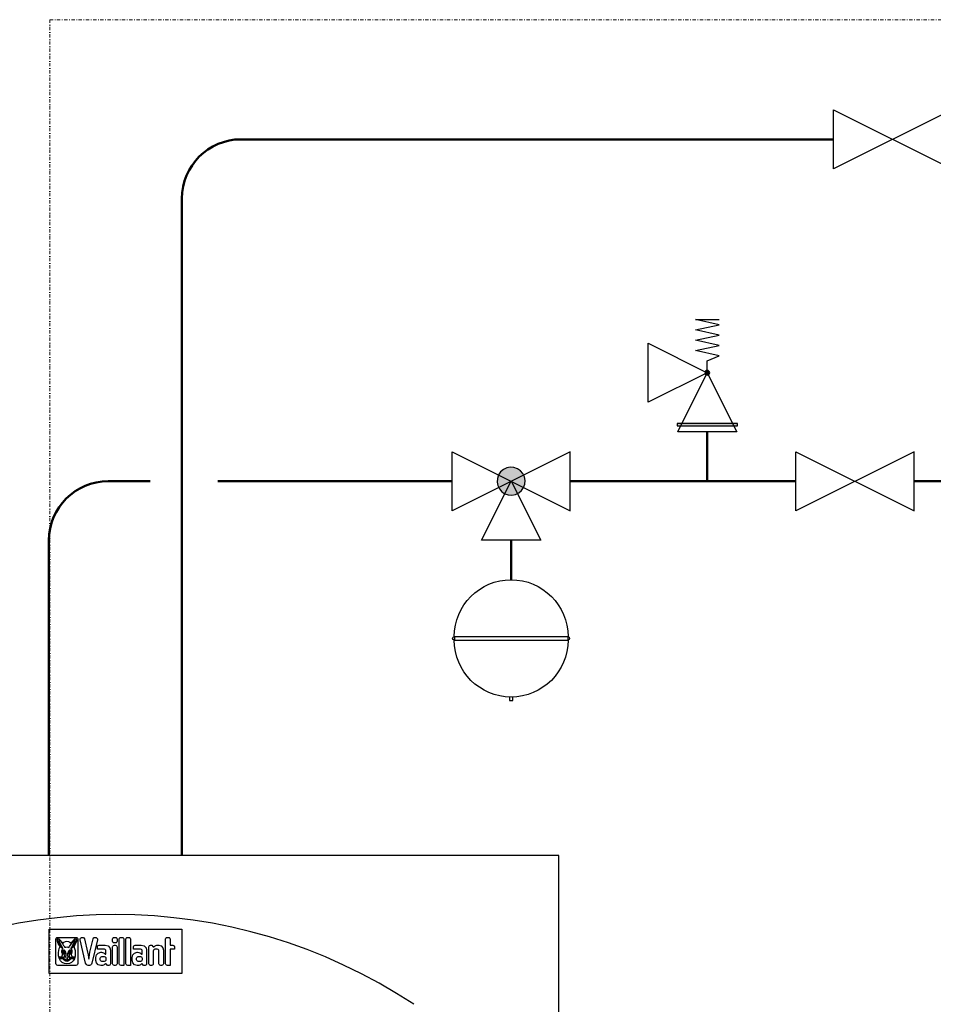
# Model space of a CAD drawing. Header units: millimetres. Extents: x -6697 to 21546, y -3389 to 18959.
# Tile 151 of 153: x 8553 to 8692, y 18274 to 18424. Entities that reach past the tile are written whole.
import ezdxf
from ezdxf.enums import TextEntityAlignment as Align

# ---------------------------------------------------------------- set-up
doc = ezdxf.new("R2010")
doc.units = ezdxf.units.MM
doc.linetypes.add('DASHDOT', pattern=[1, 0.5, -0.25, 0, -0.25])
for name, color, linetype, lineweight, true_color in [('2DR_PLS_sygn', 7, 'DASHDOT', 18, 0x00394c), ('2DS_PLS_CW', 20, 'Continuous', 50, 0xff3f00), ('2DS_PLS_zw', 120, 'Continuous', 50, 0x00ffbf)]:
    doc.layers.add(name, color=color, linetype=linetype, lineweight=lineweight, true_color=true_color)
doc.layers.add('CP_DETAL', color=33, linetype='Continuous')
doc.layers.add('JK-linie pomocnicze', color=40, linetype='Continuous', true_color=0xffbf00)
doc.styles.add('CP_ATTR', font='ROMANS.SHX')

# ---------------------------------------------------------------- blocks, each defined once
blk = doc.blocks.new('Pdvws_63_2_p0_265')
at = {"extrusion": (0, 1, 0)}
for p, q in [((0.3, 1.8), (-0.3, 1.8)), ((0.3, 0.853), (0.3, 1.8)), ((-0.00075, 1.74453), (-0.00011, 1.74453)), ((-0.00011, 1.74075), (-0.00075, 1.74075)), ((-0.00011, 1.74453), (0.00048, 1.74437)), ((0.00048, 1.74092), (-0.00011, 1.74075)), ((-0.00075, 1.73925), (-0.00011, 1.73925)), ((-0.00011, 1.73925), (0.00048, 1.73909)), ((-0.00011, 1.72547), (-0.00075, 1.72547)), ((0.00048, 1.72563), (-0.00011, 1.72547))]:
    blk.add_line(p, q, dxfattribs=at)
at = {"layer": 'CP_DETAL', "extrusion": (0, 1, 0)}
for p, q in [((-0.045, 1.75), (0.045, 1.75)), ((-0.045, 1.72), (-0.045, 1.75)), ((0.045, 1.75), (0.045, 1.72)), ((-0.04033, 1.74323), (-0.04015, 1.74389)), ((-0.04033, 1.72677), (-0.04033, 1.74323)), ((-0.04015, 1.74389), (-0.03968, 1.74435)), ((-0.03968, 1.74435), (-0.03902, 1.74453)), ((-0.03947, 1.74298), (-0.03928, 1.74359)), ((-0.03936, 1.74197), (-0.03947, 1.74298)), ((-0.03896, 1.74077), (-0.03936, 1.74197)), ((-0.03928, 1.74359), (-0.03878, 1.74375)), ((-0.0392, 1.74294), (-0.03908, 1.74339)), ((-0.0391, 1.74206), (-0.0392, 1.74294)), ((-0.03871, 1.74088), (-0.0391, 1.74206)), ((-0.03908, 1.74339), (-0.03882, 1.74347)), ((-0.03902, 1.74453), (-0.02678, 1.74453)), ((-0.03851, 1.73983), (-0.03896, 1.74077)), ((-0.03882, 1.74347), (-0.03847, 1.7433)), ((-0.03878, 1.74375), (-0.03828, 1.7435)), ((-0.03809, 1.73964), (-0.03871, 1.74088)), ((-0.03851, 1.74218), (-0.03852, 1.74197)), ((-0.03852, 1.74197), (-0.03847, 1.74172)), ((-0.03841, 1.74229), (-0.03851, 1.74218)), ((-0.03801, 1.73898), (-0.03851, 1.73983)), ((-0.03847, 1.7433), (-0.03805, 1.74292)), ((-0.03847, 1.74172), (-0.03833, 1.74131)), ((-0.03821, 1.74224), (-0.03841, 1.74229)), ((-0.03833, 1.74131), (-0.03809, 1.74072)), ((-0.03828, 1.7435), (-0.03786, 1.74312)), ((-0.03801, 1.74199), (-0.03821, 1.74224)), ((-0.03809, 1.74072), (-0.03777, 1.74005)), ((-0.03805, 1.74292), (-0.03754, 1.7424)), ((-0.0378, 1.74155), (-0.03801, 1.74199)), ((-0.03786, 1.74312), (-0.0376, 1.74287)), ((-0.03742, 1.74066), (-0.0378, 1.74155)), ((-0.03777, 1.74005), (-0.0374, 1.73935)), ((-0.0376, 1.74287), (-0.03734, 1.74259)), ((-0.03754, 1.7424), (-0.03684, 1.74156)), ((-0.03719, 1.7401), (-0.03742, 1.74066)), ((-0.03734, 1.74259), (-0.03702, 1.74222)), ((-0.03695, 1.73958), (-0.03719, 1.7401)), ((-0.03702, 1.74222), (-0.0367, 1.74182)), ((-0.03684, 1.74156), (-0.03572, 1.74002)), ((-0.0367, 1.74182), (-0.0363, 1.7413)), ((-0.0363, 1.7413), (-0.03581, 1.74062)), ((-0.03581, 1.74062), (-0.0349, 1.74129)), ((-0.03572, 1.74002), (-0.03509, 1.73905)), ((-0.0349, 1.74129), (-0.03393, 1.74171)), ((-0.03393, 1.74171), (-0.0329, 1.74185)), ((-0.0329, 1.74185), (-0.03187, 1.74171)), ((-0.03187, 1.74171), (-0.03089, 1.74129)), ((-0.03089, 1.74129), (-0.02998, 1.74062)), ((-0.03071, 1.73905), (-0.03008, 1.74002)), ((-0.03008, 1.74002), (-0.02895, 1.74156)), ((-0.02998, 1.74062), (-0.02949, 1.7413)), ((-0.02949, 1.7413), (-0.0291, 1.74182)), ((-0.0291, 1.74182), (-0.02877, 1.74222)), ((-0.02895, 1.74156), (-0.02826, 1.7424)), ((-0.0286, 1.7401), (-0.02885, 1.73958)), ((-0.02877, 1.74222), (-0.02846, 1.74259)), ((-0.02837, 1.74066), (-0.0286, 1.7401)), ((-0.02846, 1.74259), (-0.02819, 1.74287)), ((-0.0284, 1.73935), (-0.02802, 1.74005)), ((-0.028, 1.74155), (-0.02837, 1.74066)), ((-0.02826, 1.7424), (-0.02775, 1.74292)), ((-0.02819, 1.74287), (-0.02794, 1.74312)), ((-0.02802, 1.74005), (-0.02771, 1.74072)), ((-0.02779, 1.74199), (-0.028, 1.74155)), ((-0.02794, 1.74312), (-0.02751, 1.7435)), ((-0.02759, 1.74224), (-0.02779, 1.74199)), ((-0.02728, 1.73983), (-0.02778, 1.73898)), ((-0.02775, 1.74292), (-0.02732, 1.7433)), ((-0.02771, 1.74072), (-0.02747, 1.74131)), ((-0.02708, 1.74088), (-0.02771, 1.73964)), ((-0.02739, 1.74229), (-0.02759, 1.74224)), ((-0.02751, 1.7435), (-0.02701, 1.74375)), ((-0.02747, 1.74131), (-0.02733, 1.74172)), ((-0.02729, 1.74218), (-0.02739, 1.74229)), ((-0.02733, 1.74172), (-0.02728, 1.74197)), ((-0.02732, 1.7433), (-0.02698, 1.74347)), ((-0.02728, 1.74197), (-0.02729, 1.74218)), ((-0.02683, 1.74077), (-0.02728, 1.73983)), ((-0.0267, 1.74206), (-0.02708, 1.74088)), ((-0.02701, 1.74375), (-0.02652, 1.74359)), ((-0.02698, 1.74347), (-0.02671, 1.74339)), ((-0.02643, 1.74197), (-0.02683, 1.74077)), ((-0.02678, 1.74453), (-0.02612, 1.74435)), ((-0.02671, 1.74339), (-0.02659, 1.74294)), ((-0.02659, 1.74294), (-0.0267, 1.74206)), ((-0.02652, 1.74359), (-0.02632, 1.74298)), ((-0.02632, 1.74298), (-0.02643, 1.74197)), ((-0.02612, 1.74435), (-0.02564, 1.74389)), ((-0.02564, 1.74389), (-0.02547, 1.74323)), ((-0.02547, 1.74323), (-0.02547, 1.72677)), ((-0.02396, 1.74291), (-0.02394, 1.74355)), ((-0.0203, 1.72713), (-0.02396, 1.74291)), ((-0.02394, 1.74355), (-0.02362, 1.74406)), ((-0.02362, 1.74406), (-0.02308, 1.74436)), ((-0.02308, 1.74436), (-0.02246, 1.7445)), ((-0.02246, 1.7445), (-0.02184, 1.74448)), ((-0.02184, 1.74448), (-0.02134, 1.74415)), ((-0.02134, 1.74415), (-0.02104, 1.74359)), ((-0.02104, 1.74359), (-0.01894, 1.73451)), ((-0.01726, 1.73451), (-0.01516, 1.74359)), ((-0.01224, 1.74291), (-0.0159, 1.72713)), ((-0.01516, 1.74359), (-0.01486, 1.74415)), ((-0.01486, 1.74415), (-0.01435, 1.74448)), ((-0.01435, 1.74448), (-0.01374, 1.7445)), ((-0.01374, 1.7445), (-0.01311, 1.74436)), ((-0.01311, 1.74436), (-0.01258, 1.74406)), ((-0.01258, 1.74406), (-0.01226, 1.74355)), ((-0.01226, 1.74355), (-0.01224, 1.74291)), ((-0.00193, 1.74332), (-0.00177, 1.74393)), ((-0.00193, 1.74196), (-0.00193, 1.74332)), ((-0.00177, 1.74135), (-0.00193, 1.74196)), ((-0.00177, 1.74393), (-0.00135, 1.74437)), ((-0.00135, 1.74092), (-0.00177, 1.74135)), ((-0.00135, 1.74437), (-0.00075, 1.74453)), ((-0.00075, 1.74075), (-0.00135, 1.74092)), ((0.00048, 1.74437), (0.0009, 1.74393)), ((0.0009, 1.74135), (0.00048, 1.74092)), ((0.0009, 1.74393), (0.00106, 1.74332)), ((0.00106, 1.74196), (0.0009, 1.74135)), ((0.00106, 1.74332), (0.00106, 1.74196)), ((0.00259, 1.74332), (0.00275, 1.74393)), ((0.00259, 1.72668), (0.00259, 1.74332)), ((0.00275, 1.74393), (0.00317, 1.74437)), ((0.00317, 1.74437), (0.00376, 1.74453)), ((0.00376, 1.74453), (0.00441, 1.74453)), ((0.00441, 1.74453), (0.005, 1.74437)), ((0.005, 1.74437), (0.00542, 1.74393)), ((0.00542, 1.74393), (0.00558, 1.74332)), ((0.00558, 1.74332), (0.00558, 1.72547)), ((0.00711, 1.74332), (0.00727, 1.74393)), ((0.00711, 1.72668), (0.00711, 1.74332)), ((0.00727, 1.74393), (0.00769, 1.74437)), ((0.00769, 1.74437), (0.00828, 1.74453)), ((0.00828, 1.74453), (0.00893, 1.74453)), ((0.00893, 1.74453), (0.00952, 1.74437)), ((0.00952, 1.74437), (0.00994, 1.74393)), ((0.00994, 1.74393), (0.0101, 1.74332)), ((0.0101, 1.74332), (0.0101, 1.72547)), ((0.03395, 1.74332), (0.03411, 1.74393)), ((0.03395, 1.72668), (0.03395, 1.74332)), ((0.03411, 1.74393), (0.03453, 1.74437)), ((0.03453, 1.74437), (0.03512, 1.74453)), ((0.03512, 1.74453), (0.03577, 1.74453)), ((0.03577, 1.74453), (0.03636, 1.74437)), ((0.03636, 1.74437), (0.03678, 1.74393)), ((0.03678, 1.74393), (0.03694, 1.74332)), ((0.03694, 1.74332), (0.03694, 1.73925)), ((-0.03858, 1.73419), (-0.0384, 1.73564)), ((-0.0385, 1.73198), (-0.03858, 1.73419)), ((-0.0384, 1.73564), (-0.03805, 1.73701)), ((-0.03743, 1.73859), (-0.03809, 1.73964)), ((-0.03805, 1.73701), (-0.03753, 1.73827)), ((-0.03753, 1.73827), (-0.03801, 1.73898)), ((-0.03691, 1.73792), (-0.03743, 1.73859)), ((-0.0374, 1.73935), (-0.037, 1.73869)), ((-0.037, 1.73869), (-0.03661, 1.73812)), ((-0.03651, 1.73875), (-0.03695, 1.73958)), ((-0.03651, 1.7375), (-0.03691, 1.73792)), ((-0.03661, 1.73812), (-0.03626, 1.73767)), ((-0.03618, 1.73818), (-0.03651, 1.73875)), ((-0.03615, 1.73718), (-0.03651, 1.7375)), ((-0.03631, 1.73531), (-0.03613, 1.73606)), ((-0.03628, 1.73454), (-0.03631, 1.73531)), ((-0.03611, 1.73391), (-0.03628, 1.73454)), ((-0.03626, 1.73767), (-0.03598, 1.7373)), ((-0.03594, 1.73777), (-0.03618, 1.73818)), ((-0.03592, 1.7371), (-0.03615, 1.73718)), ((-0.03613, 1.73606), (-0.03584, 1.73659)), ((-0.03596, 1.73346), (-0.03611, 1.73391)), ((-0.03598, 1.7373), (-0.03592, 1.7371)), ((-0.0359, 1.73312), (-0.03596, 1.73346)), ((-0.03578, 1.73749), (-0.03594, 1.73777)), ((-0.03591, 1.73281), (-0.0359, 1.73312)), ((-0.03584, 1.73659), (-0.03558, 1.73692)), ((-0.03562, 1.7372), (-0.03578, 1.73749)), ((-0.03551, 1.73573), (-0.03568, 1.73521)), ((-0.03568, 1.73521), (-0.03568, 1.73457)), ((-0.03568, 1.73457), (-0.03551, 1.73395)), ((-0.03554, 1.73705), (-0.03562, 1.7372)), ((-0.03558, 1.73692), (-0.03556, 1.73694)), ((-0.03556, 1.73694), (-0.03554, 1.73699)), ((-0.03554, 1.73699), (-0.03554, 1.73705)), ((-0.03517, 1.73598), (-0.03551, 1.73573)), ((-0.03551, 1.73395), (-0.03523, 1.73339)), ((-0.03525, 1.73509), (-0.03509, 1.73522)), ((-0.03525, 1.73497), (-0.03525, 1.73509)), ((-0.03518, 1.73496), (-0.03525, 1.73497)), ((-0.03523, 1.73339), (-0.03496, 1.733)), ((-0.03509, 1.735), (-0.03518, 1.73496)), ((-0.03477, 1.73592), (-0.03517, 1.73598)), ((-0.03516, 1.7345), (-0.03503, 1.73474)), ((-0.03516, 1.73414), (-0.03516, 1.7345)), ((-0.03501, 1.73378), (-0.03516, 1.73414)), ((-0.03509, 1.73905), (-0.03462, 1.73824)), ((-0.03509, 1.73522), (-0.03482, 1.73528)), ((-0.03498, 1.73504), (-0.03509, 1.735)), ((-0.03503, 1.73474), (-0.03481, 1.73478)), ((-0.03469, 1.73345), (-0.03501, 1.73378)), ((-0.03479, 1.73506), (-0.03498, 1.73504)), ((-0.03482, 1.73528), (-0.03441, 1.73515)), ((-0.03481, 1.73478), (-0.0346, 1.73469)), ((-0.0345, 1.73495), (-0.03479, 1.73506)), ((-0.03437, 1.73562), (-0.03477, 1.73592)), ((-0.03439, 1.73331), (-0.03469, 1.73345)), ((-0.03462, 1.73824), (-0.03441, 1.73785)), ((-0.0346, 1.73469), (-0.03443, 1.7345)), ((-0.03452, 1.73439), (-0.03459, 1.7343)), ((-0.03459, 1.7343), (-0.03459, 1.73418)), ((-0.03459, 1.73418), (-0.03449, 1.7341)), ((-0.03444, 1.73444), (-0.03452, 1.73439)), ((-0.03419, 1.73452), (-0.0345, 1.73495)), ((-0.03449, 1.7341), (-0.03437, 1.73409)), ((-0.03443, 1.73446), (-0.03444, 1.73444)), ((-0.03443, 1.7345), (-0.03443, 1.73448)), ((-0.03443, 1.73448), (-0.03443, 1.73446)), ((-0.03441, 1.73785), (-0.03438, 1.73781)), ((-0.03441, 1.73515), (-0.03416, 1.73487)), ((-0.03419, 1.73333), (-0.03439, 1.73331)), ((-0.03438, 1.73781), (-0.03434, 1.73778)), ((-0.03398, 1.73509), (-0.03437, 1.73562)), ((-0.03437, 1.73409), (-0.03429, 1.73412)), ((-0.03434, 1.73778), (-0.03427, 1.73778)), ((-0.03429, 1.73412), (-0.03426, 1.73412)), ((-0.03427, 1.73778), (-0.03402, 1.73787)), ((-0.03426, 1.73412), (-0.03424, 1.73412)), ((-0.03424, 1.73412), (-0.03422, 1.7341)), ((-0.03422, 1.7341), (-0.0342, 1.73406)), ((-0.0342, 1.73406), (-0.03417, 1.73398)), ((-0.03404, 1.73414), (-0.03419, 1.73452)), ((-0.0341, 1.73345), (-0.03419, 1.73333)), ((-0.03417, 1.73398), (-0.03414, 1.73387)), ((-0.03416, 1.73487), (-0.03402, 1.73458)), ((-0.03414, 1.73387), (-0.03409, 1.73363)), ((-0.03409, 1.73363), (-0.0341, 1.73345)), ((-0.03396, 1.7339), (-0.03404, 1.73414)), ((-0.03402, 1.73787), (-0.03359, 1.73801)), ((-0.03402, 1.73458), (-0.03392, 1.73421)), ((-0.03365, 1.73443), (-0.03398, 1.73509)), ((-0.03391, 1.73382), (-0.03396, 1.7339)), ((-0.03392, 1.73421), (-0.03388, 1.73393)), ((-0.03388, 1.73393), (-0.03391, 1.73382)), ((-0.03341, 1.73366), (-0.03365, 1.73443)), ((-0.03359, 1.73801), (-0.0329, 1.73808)), ((-0.0333, 1.73279), (-0.03341, 1.73366)), ((-0.0329, 1.73808), (-0.0322, 1.73801)), ((-0.03238, 1.73366), (-0.0325, 1.73279)), ((-0.03214, 1.73443), (-0.03238, 1.73366)), ((-0.0322, 1.73801), (-0.03177, 1.73787)), ((-0.03181, 1.73509), (-0.03214, 1.73443)), ((-0.03191, 1.73393), (-0.03188, 1.73421)), ((-0.03189, 1.73382), (-0.03191, 1.73393)), ((-0.03183, 1.7339), (-0.03189, 1.73382)), ((-0.03188, 1.73421), (-0.03177, 1.73458)), ((-0.03175, 1.73414), (-0.03183, 1.7339)), ((-0.03142, 1.73562), (-0.03181, 1.73509)), ((-0.03177, 1.73787), (-0.03153, 1.73778)), ((-0.03177, 1.73458), (-0.03164, 1.73487)), ((-0.03161, 1.73452), (-0.03175, 1.73414)), ((-0.0317, 1.73363), (-0.03165, 1.73387)), ((-0.03169, 1.73345), (-0.0317, 1.73363)), ((-0.0316, 1.73333), (-0.03169, 1.73345)), ((-0.03165, 1.73387), (-0.03162, 1.73398)), ((-0.03164, 1.73487), (-0.03138, 1.73515)), ((-0.03162, 1.73398), (-0.0316, 1.73406)), ((-0.0313, 1.73495), (-0.03161, 1.73452)), ((-0.0316, 1.73406), (-0.03157, 1.7341)), ((-0.0314, 1.73331), (-0.0316, 1.73333)), ((-0.03157, 1.7341), (-0.03156, 1.73412)), ((-0.03156, 1.73412), (-0.03153, 1.73412)), ((-0.03153, 1.73778), (-0.03146, 1.73778)), ((-0.03153, 1.73412), (-0.03151, 1.73412)), ((-0.03151, 1.73412), (-0.03142, 1.73409)), ((-0.03146, 1.73778), (-0.03141, 1.73781)), ((-0.03103, 1.73592), (-0.03142, 1.73562)), ((-0.03142, 1.73409), (-0.03131, 1.7341)), ((-0.03141, 1.73781), (-0.03138, 1.73785)), ((-0.03111, 1.73345), (-0.0314, 1.73331)), ((-0.03138, 1.73785), (-0.03117, 1.73824)), ((-0.03138, 1.73515), (-0.03097, 1.73528)), ((-0.03137, 1.73448), (-0.03136, 1.7345)), ((-0.03137, 1.73446), (-0.03137, 1.73448)), ((-0.03136, 1.73444), (-0.03137, 1.73446)), ((-0.03136, 1.7345), (-0.0312, 1.73469)), ((-0.03127, 1.73439), (-0.03136, 1.73444)), ((-0.03131, 1.7341), (-0.03121, 1.73418)), ((-0.031, 1.73506), (-0.0313, 1.73495)), ((-0.0312, 1.7343), (-0.03127, 1.73439)), ((-0.03121, 1.73418), (-0.0312, 1.7343)), ((-0.0312, 1.73469), (-0.03098, 1.73478)), ((-0.03117, 1.73824), (-0.03071, 1.73905)), ((-0.03078, 1.73378), (-0.03111, 1.73345)), ((-0.03062, 1.73598), (-0.03103, 1.73592)), ((-0.03081, 1.73504), (-0.031, 1.73506)), ((-0.03098, 1.73478), (-0.03076, 1.73474)), ((-0.03097, 1.73528), (-0.0307, 1.73522)), ((-0.03083, 1.733), (-0.03057, 1.73339)), ((-0.0307, 1.735), (-0.03081, 1.73504)), ((-0.03064, 1.73414), (-0.03078, 1.73378)), ((-0.03076, 1.73474), (-0.03064, 1.7345)), ((-0.0307, 1.73522), (-0.03054, 1.73509)), ((-0.03061, 1.73496), (-0.0307, 1.735)), ((-0.03064, 1.7345), (-0.03064, 1.73414)), ((-0.03028, 1.73573), (-0.03062, 1.73598)), ((-0.03055, 1.73497), (-0.03061, 1.73496)), ((-0.03057, 1.73339), (-0.03028, 1.73395)), ((-0.03054, 1.73509), (-0.03055, 1.73497)), ((-0.03011, 1.73521), (-0.03028, 1.73573)), ((-0.03028, 1.73395), (-0.03011, 1.73457)), ((-0.03025, 1.73705), (-0.03026, 1.73699)), ((-0.03026, 1.73699), (-0.03024, 1.73694)), ((-0.03017, 1.7372), (-0.03025, 1.73705)), ((-0.03024, 1.73694), (-0.03022, 1.73692)), ((-0.03022, 1.73692), (-0.02995, 1.73659)), ((-0.03001, 1.73749), (-0.03017, 1.7372)), ((-0.03011, 1.73457), (-0.03011, 1.73521)), ((-0.02985, 1.73777), (-0.03001, 1.73749)), ((-0.02995, 1.73659), (-0.02966, 1.73606)), ((-0.02983, 1.73346), (-0.02989, 1.73312)), ((-0.02989, 1.73312), (-0.02989, 1.73281)), ((-0.02987, 1.7371), (-0.02981, 1.7373)), ((-0.02965, 1.73718), (-0.02987, 1.7371)), ((-0.02961, 1.73818), (-0.02985, 1.73777)), ((-0.02968, 1.73391), (-0.02983, 1.73346)), ((-0.02981, 1.7373), (-0.02953, 1.73767)), ((-0.02952, 1.73454), (-0.02968, 1.73391)), ((-0.02966, 1.73606), (-0.02948, 1.73531)), ((-0.02928, 1.7375), (-0.02965, 1.73718)), ((-0.02928, 1.73875), (-0.02961, 1.73818)), ((-0.02953, 1.73767), (-0.02918, 1.73812)), ((-0.02948, 1.73531), (-0.02952, 1.73454)), ((-0.02885, 1.73958), (-0.02928, 1.73875)), ((-0.02889, 1.73792), (-0.02928, 1.7375)), ((-0.02918, 1.73812), (-0.0288, 1.73869)), ((-0.02837, 1.73859), (-0.02889, 1.73792)), ((-0.0288, 1.73869), (-0.0284, 1.73935)), ((-0.02771, 1.73964), (-0.02837, 1.73859)), ((-0.02778, 1.73898), (-0.02826, 1.73827)), ((-0.02826, 1.73827), (-0.02775, 1.73701)), ((-0.02775, 1.73701), (-0.02739, 1.73564)), ((-0.02739, 1.73564), (-0.02721, 1.73419)), ((-0.02721, 1.73419), (-0.02729, 1.73198)), ((-0.01894, 1.73451), (-0.01857, 1.73274)), ((-0.01763, 1.73274), (-0.01726, 1.73451)), ((-0.01285, 1.73261), (-0.01169, 1.7339)), ((-0.01226, 1.73833), (-0.0121, 1.73882)), ((-0.01226, 1.73648), (-0.01226, 1.73833)), ((-0.00751, 1.73648), (-0.01226, 1.73648)), ((-0.0121, 1.73882), (-0.01169, 1.73914)), ((-0.01169, 1.73914), (-0.01112, 1.73925)), ((-0.01169, 1.7339), (-0.00994, 1.73441)), ((-0.01112, 1.73925), (-0.00709, 1.73925)), ((-0.00994, 1.73441), (-0.00955, 1.73441)), ((-0.00955, 1.73441), (-0.00876, 1.73432)), ((-0.00876, 1.73432), (-0.00815, 1.73408)), ((-0.00815, 1.73408), (-0.00767, 1.73377)), ((-0.00767, 1.73377), (-0.00747, 1.73361)), ((-0.00696, 1.73633), (-0.00751, 1.73648)), ((-0.00747, 1.73361), (-0.00729, 1.73348)), ((-0.00729, 1.73348), (-0.00711, 1.73335)), ((-0.00711, 1.73335), (-0.00696, 1.73324)), ((-0.00709, 1.73925), (-0.00501, 1.73879)), ((-0.00658, 1.73595), (-0.00696, 1.73633)), ((-0.00696, 1.73324), (-0.00683, 1.73317)), ((-0.00683, 1.73317), (-0.00669, 1.73315)), ((-0.00669, 1.73315), (-0.00662, 1.73316)), ((-0.00662, 1.73316), (-0.00654, 1.73319)), ((-0.00645, 1.73542), (-0.00658, 1.73595)), ((-0.00654, 1.73319), (-0.00649, 1.73325)), ((-0.00649, 1.73325), (-0.00647, 1.73333)), ((-0.00647, 1.73333), (-0.00645, 1.73343)), ((-0.00645, 1.73355), (-0.00645, 1.73542)), ((-0.00645, 1.73343), (-0.00645, 1.73355)), ((-0.00501, 1.73879), (-0.00383, 1.73756)), ((-0.00383, 1.73756), (-0.00345, 1.73582)), ((-0.00345, 1.73582), (-0.00345, 1.72659)), ((-0.00193, 1.73804), (-0.00177, 1.73865)), ((-0.00193, 1.72668), (-0.00193, 1.73804)), ((-0.00177, 1.73865), (-0.00135, 1.73909)), ((-0.00135, 1.73909), (-0.00075, 1.73925)), ((0.00048, 1.73909), (0.0009, 1.73865)), ((0.0009, 1.73865), (0.00106, 1.73804)), ((0.00106, 1.73804), (0.00106, 1.72668)), ((0.01168, 1.73261), (0.01284, 1.7339)), ((0.01227, 1.73833), (0.01243, 1.73882)), ((0.01227, 1.73648), (0.01227, 1.73833)), ((0.01702, 1.73648), (0.01227, 1.73648)), ((0.01243, 1.73882), (0.01284, 1.73914)), ((0.01284, 1.73914), (0.01342, 1.73925)), ((0.01284, 1.7339), (0.01459, 1.73441)), ((0.01342, 1.73925), (0.01744, 1.73925)), ((0.01459, 1.73441), (0.01498, 1.73441)), ((0.01498, 1.73441), (0.01577, 1.73431)), ((0.01577, 1.73431), (0.01639, 1.73408)), ((0.01639, 1.73408), (0.01686, 1.73377)), ((0.01686, 1.73377), (0.01706, 1.73361)), ((0.01757, 1.73633), (0.01702, 1.73648)), ((0.01706, 1.73361), (0.01725, 1.73348)), ((0.01725, 1.73348), (0.01742, 1.73334)), ((0.01742, 1.73334), (0.01757, 1.73324)), ((0.01744, 1.73925), (0.01952, 1.73879)), ((0.01795, 1.73595), (0.01757, 1.73633)), ((0.01757, 1.73324), (0.0177, 1.73317)), ((0.0177, 1.73317), (0.01785, 1.73315)), ((0.01785, 1.73315), (0.01792, 1.73316)), ((0.01792, 1.73316), (0.01799, 1.73319)), ((0.01809, 1.73542), (0.01795, 1.73595)), ((0.01799, 1.73319), (0.01804, 1.73325)), ((0.01804, 1.73325), (0.01806, 1.73333)), ((0.01806, 1.73333), (0.01808, 1.73343)), ((0.01808, 1.73343), (0.01809, 1.73355)), ((0.01809, 1.73355), (0.01809, 1.73542)), ((0.01952, 1.73879), (0.0207, 1.73756)), ((0.0207, 1.73756), (0.02108, 1.73582)), ((0.02108, 1.73582), (0.02108, 1.72659)), ((0.0226, 1.73813), (0.0227, 1.73861)), ((0.0226, 1.72668), (0.0226, 1.73813)), ((0.0227, 1.73861), (0.02304, 1.73905)), ((0.02304, 1.73905), (0.02367, 1.73925)), ((0.02367, 1.73925), (0.02465, 1.73925)), ((0.02465, 1.73925), (0.02536, 1.73833)), ((0.02536, 1.73833), (0.0255, 1.73818)), ((0.0255, 1.73818), (0.02564, 1.7381)), ((0.02575, 1.7359), (0.0256, 1.7353)), ((0.0256, 1.7353), (0.0256, 1.72668)), ((0.02564, 1.7381), (0.02577, 1.73808)), ((0.02616, 1.73632), (0.02575, 1.7359)), ((0.02577, 1.73808), (0.02591, 1.7381)), ((0.02591, 1.7381), (0.02606, 1.73817)), ((0.02606, 1.73817), (0.02624, 1.73828)), ((0.02674, 1.73648), (0.02616, 1.73632)), ((0.02624, 1.73828), (0.02644, 1.73841)), ((0.02644, 1.73841), (0.02665, 1.73855)), ((0.02665, 1.73855), (0.02688, 1.7387)), ((0.02828, 1.73648), (0.02674, 1.73648)), ((0.02688, 1.7387), (0.02742, 1.73901)), ((0.02742, 1.73901), (0.02807, 1.73924)), ((0.02807, 1.73924), (0.02884, 1.73934)), ((0.02886, 1.73632), (0.02828, 1.73648)), ((0.02884, 1.73934), (0.02926, 1.73934)), ((0.02927, 1.7359), (0.02886, 1.73632)), ((0.02926, 1.73934), (0.03098, 1.73883)), ((0.02943, 1.7353), (0.02927, 1.7359)), ((0.02943, 1.72668), (0.02943, 1.7353)), ((0.03098, 1.73883), (0.03205, 1.73754)), ((0.03205, 1.73754), (0.03242, 1.73579)), ((0.03242, 1.73579), (0.03242, 1.72668)), ((0.03694, 1.73925), (0.03877, 1.73925)), ((0.03694, 1.73648), (0.03694, 1.72547)), ((0.03995, 1.73648), (0.03694, 1.73648)), ((0.03877, 1.73925), (0.03936, 1.73912)), ((0.03936, 1.73912), (0.03978, 1.73874)), ((0.03978, 1.73874), (0.03995, 1.73816)), ((0.03995, 1.73816), (0.03995, 1.73648)), ((-0.04015, 1.72611), (-0.04033, 1.72677)), ((-0.03801, 1.7301), (-0.0385, 1.73198)), ((-0.03819, 1.7313), (-0.03816, 1.73137)), ((-0.03817, 1.73122), (-0.03819, 1.7313)), ((-0.03812, 1.73117), (-0.03817, 1.73122)), ((-0.03816, 1.73137), (-0.0381, 1.73143)), ((-0.03804, 1.73114), (-0.03812, 1.73117)), ((-0.0381, 1.73143), (-0.03802, 1.73144)), ((-0.03496, 1.73098), (-0.03804, 1.73114)), ((-0.03802, 1.73144), (-0.03614, 1.73134)), ((-0.03802, 1.73067), (-0.038, 1.73074)), ((-0.038, 1.73059), (-0.03802, 1.73067)), ((-0.03716, 1.72859), (-0.03801, 1.7301)), ((-0.038, 1.73074), (-0.03794, 1.7308)), ((-0.03794, 1.73053), (-0.038, 1.73059)), ((-0.03794, 1.7308), (-0.03786, 1.73082)), ((-0.03786, 1.73051), (-0.03794, 1.73053)), ((-0.03786, 1.73082), (-0.03499, 1.73081)), ((-0.03499, 1.73052), (-0.03786, 1.73051)), ((-0.03781, 1.73004), (-0.03779, 1.73012)), ((-0.03778, 1.72997), (-0.03781, 1.73004)), ((-0.03779, 1.73012), (-0.03774, 1.73018)), ((-0.03772, 1.72992), (-0.03778, 1.72997)), ((-0.03774, 1.73018), (-0.03766, 1.7302)), ((-0.03764, 1.7299), (-0.03772, 1.72992)), ((-0.03766, 1.7302), (-0.03496, 1.73034)), ((-0.03572, 1.73), (-0.03764, 1.7299)), ((-0.036, 1.72746), (-0.03716, 1.72859)), ((-0.03614, 1.73178), (-0.03607, 1.73218)), ((-0.03614, 1.73134), (-0.03614, 1.73178)), ((-0.03607, 1.73218), (-0.03596, 1.73256)), ((-0.03456, 1.72676), (-0.036, 1.72746)), ((-0.03596, 1.73256), (-0.03591, 1.73281)), ((-0.03519, 1.72944), (-0.03572, 1.73)), ((-0.03466, 1.72912), (-0.03519, 1.72944)), ((-0.03499, 1.73081), (-0.035, 1.73073)), ((-0.035, 1.73073), (-0.035, 1.73064)), ((-0.035, 1.73064), (-0.03499, 1.73054)), ((-0.03499, 1.73054), (-0.03499, 1.73052)), ((-0.03496, 1.733), (-0.03478, 1.73273)), ((-0.03485, 1.73123), (-0.03496, 1.73098)), ((-0.03496, 1.73034), (-0.03472, 1.72989)), ((-0.03474, 1.73142), (-0.03485, 1.73123)), ((-0.03478, 1.73273), (-0.03464, 1.73242)), ((-0.03464, 1.73156), (-0.03474, 1.73142)), ((-0.03472, 1.72989), (-0.03432, 1.72964)), ((-0.03429, 1.72895), (-0.03466, 1.72912)), ((-0.03464, 1.73242), (-0.03456, 1.73211)), ((-0.03458, 1.73172), (-0.03464, 1.73156)), ((-0.03455, 1.73191), (-0.03458, 1.73172)), ((-0.03456, 1.73211), (-0.03455, 1.73191)), ((-0.0329, 1.72652), (-0.03456, 1.72676)), ((-0.03432, 1.72964), (-0.0339, 1.72957)), ((-0.03405, 1.72869), (-0.03429, 1.72895)), ((-0.03358, 1.72833), (-0.03405, 1.72869)), ((-0.0339, 1.72957), (-0.03349, 1.72973)), ((-0.03374, 1.73113), (-0.03372, 1.73135)), ((-0.03364, 1.73092), (-0.03374, 1.73113)), ((-0.03372, 1.73135), (-0.03362, 1.73155)), ((-0.03366, 1.72905), (-0.0334, 1.72915)), ((-0.03343, 1.72887), (-0.03366, 1.72905)), ((-0.03348, 1.73077), (-0.03364, 1.73092)), ((-0.03362, 1.73155), (-0.0335, 1.73172)), ((-0.0329, 1.72814), (-0.03358, 1.72833)), ((-0.0335, 1.73172), (-0.0334, 1.73188)), ((-0.03349, 1.72973), (-0.03318, 1.73013)), ((-0.03332, 1.73065), (-0.03348, 1.73077)), ((-0.03317, 1.72876), (-0.03343, 1.72887)), ((-0.0334, 1.73188), (-0.03331, 1.73219)), ((-0.0334, 1.72915), (-0.03313, 1.72931)), ((-0.03318, 1.73013), (-0.03332, 1.73065)), ((-0.03331, 1.73219), (-0.0333, 1.73279)), ((-0.0329, 1.72872), (-0.03317, 1.72876)), ((-0.03313, 1.72931), (-0.0329, 1.72952)), ((-0.0329, 1.72952), (-0.03266, 1.72931)), ((-0.03263, 1.72876), (-0.0329, 1.72872)), ((-0.03221, 1.72833), (-0.0329, 1.72814)), ((-0.03123, 1.72676), (-0.0329, 1.72652)), ((-0.03266, 1.72931), (-0.0324, 1.72915)), ((-0.03236, 1.72887), (-0.03263, 1.72876)), ((-0.03247, 1.73065), (-0.03262, 1.73013)), ((-0.03262, 1.73013), (-0.0323, 1.72973)), ((-0.0325, 1.73279), (-0.03248, 1.73219)), ((-0.03248, 1.73219), (-0.0324, 1.73188)), ((-0.03232, 1.73077), (-0.03247, 1.73065)), ((-0.0324, 1.73188), (-0.0323, 1.73172)), ((-0.0324, 1.72915), (-0.03214, 1.72905)), ((-0.03214, 1.72905), (-0.03236, 1.72887)), ((-0.03215, 1.73092), (-0.03232, 1.73077)), ((-0.0323, 1.73172), (-0.03218, 1.73155)), ((-0.0323, 1.72973), (-0.03189, 1.72957)), ((-0.03175, 1.72869), (-0.03221, 1.72833)), ((-0.03218, 1.73155), (-0.03208, 1.73135)), ((-0.03205, 1.73113), (-0.03215, 1.73092)), ((-0.03208, 1.73135), (-0.03205, 1.73113)), ((-0.03189, 1.72957), (-0.03147, 1.72964)), ((-0.0315, 1.72895), (-0.03175, 1.72869)), ((-0.03114, 1.72912), (-0.0315, 1.72895)), ((-0.03147, 1.72964), (-0.03108, 1.72989)), ((-0.03124, 1.73191), (-0.03123, 1.73211)), ((-0.03122, 1.73172), (-0.03124, 1.73191)), ((-0.03123, 1.73211), (-0.03115, 1.73242)), ((-0.02979, 1.72746), (-0.03123, 1.72676)), ((-0.03116, 1.73156), (-0.03122, 1.73172)), ((-0.03106, 1.73142), (-0.03116, 1.73156)), ((-0.03115, 1.73242), (-0.03102, 1.73273)), ((-0.03061, 1.72944), (-0.03114, 1.72912)), ((-0.03108, 1.72989), (-0.03083, 1.73034)), ((-0.03094, 1.73123), (-0.03106, 1.73142)), ((-0.03102, 1.73273), (-0.03083, 1.733)), ((-0.03084, 1.73098), (-0.03094, 1.73123)), ((-0.02775, 1.73114), (-0.03084, 1.73098)), ((-0.03083, 1.73034), (-0.02813, 1.7302)), ((-0.0308, 1.73081), (-0.02793, 1.73082)), ((-0.0308, 1.73073), (-0.0308, 1.73081)), ((-0.0308, 1.73064), (-0.0308, 1.73073)), ((-0.0308, 1.73054), (-0.0308, 1.73064)), ((-0.0308, 1.73052), (-0.0308, 1.73054)), ((-0.02793, 1.73051), (-0.0308, 1.73052)), ((-0.03007, 1.73), (-0.03061, 1.72944)), ((-0.02815, 1.7299), (-0.03007, 1.73)), ((-0.02989, 1.73281), (-0.02983, 1.73256)), ((-0.02983, 1.73256), (-0.02972, 1.73218)), ((-0.02863, 1.72859), (-0.02979, 1.72746)), ((-0.02972, 1.73218), (-0.02966, 1.73178)), ((-0.02966, 1.73178), (-0.02965, 1.73134)), ((-0.02965, 1.73134), (-0.02777, 1.73144)), ((-0.02778, 1.7301), (-0.02863, 1.72859)), ((-0.02807, 1.72992), (-0.02815, 1.7299)), ((-0.02813, 1.7302), (-0.02806, 1.73018)), ((-0.02801, 1.72997), (-0.02807, 1.72992)), ((-0.02806, 1.73018), (-0.028, 1.73012)), ((-0.02799, 1.73004), (-0.02801, 1.72997)), ((-0.028, 1.73012), (-0.02799, 1.73004)), ((-0.02793, 1.73082), (-0.02785, 1.7308)), ((-0.02785, 1.73053), (-0.02793, 1.73051)), ((-0.02785, 1.7308), (-0.02779, 1.73074)), ((-0.02779, 1.73059), (-0.02785, 1.73053)), ((-0.02779, 1.73074), (-0.02777, 1.73067)), ((-0.02777, 1.73067), (-0.02779, 1.73059)), ((-0.02729, 1.73198), (-0.02778, 1.7301)), ((-0.02777, 1.73144), (-0.02769, 1.73143)), ((-0.02768, 1.73117), (-0.02775, 1.73114)), ((-0.02769, 1.73143), (-0.02763, 1.73137)), ((-0.02762, 1.73122), (-0.02768, 1.73117)), ((-0.02763, 1.73137), (-0.02761, 1.7313)), ((-0.02761, 1.7313), (-0.02762, 1.73122)), ((-0.02547, 1.72677), (-0.02564, 1.72611)), ((-0.01992, 1.72634), (-0.0203, 1.72713)), ((-0.01857, 1.73274), (-0.01829, 1.73112)), ((-0.01829, 1.73112), (-0.01812, 1.72981)), ((-0.01812, 1.72981), (-0.01808, 1.72981)), ((-0.01808, 1.72981), (-0.01791, 1.73112)), ((-0.01791, 1.73112), (-0.01763, 1.73274)), ((-0.0159, 1.72713), (-0.01628, 1.72634)), ((-0.01327, 1.73086), (-0.01285, 1.73261)), ((-0.01327, 1.72896), (-0.01327, 1.73086)), ((-0.01285, 1.7272), (-0.01327, 1.72896)), ((-0.01169, 1.72589), (-0.01285, 1.7272)), ((-0.01028, 1.73037), (-0.01012, 1.73097)), ((-0.01028, 1.72942), (-0.01028, 1.73037)), ((-0.01012, 1.72882), (-0.01028, 1.72942)), ((-0.01012, 1.73097), (-0.00971, 1.73139)), ((-0.00971, 1.7284), (-0.01012, 1.72882)), ((-0.00971, 1.73139), (-0.00913, 1.73155)), ((-0.00913, 1.72824), (-0.00971, 1.7284)), ((-0.00913, 1.73155), (-0.00759, 1.73155)), ((-0.00759, 1.72824), (-0.00913, 1.72824)), ((-0.00759, 1.73155), (-0.00701, 1.73139)), ((-0.00701, 1.7284), (-0.00759, 1.72824)), ((-0.00711, 1.7264), (-0.00729, 1.72627)), ((-0.00695, 1.7265), (-0.00711, 1.7264)), ((-0.00701, 1.73139), (-0.0066, 1.73097)), ((-0.0066, 1.72882), (-0.00701, 1.7284)), ((-0.0068, 1.72656), (-0.00695, 1.7265)), ((-0.00664, 1.72658), (-0.0068, 1.72656)), ((-0.00647, 1.72657), (-0.00664, 1.72658)), ((-0.0066, 1.73097), (-0.00645, 1.73037)), ((-0.00645, 1.72942), (-0.0066, 1.72882)), ((-0.00632, 1.7265), (-0.00647, 1.72657)), ((-0.00645, 1.73037), (-0.00645, 1.72942)), ((-0.00618, 1.72636), (-0.00632, 1.7265)), ((-0.0055, 1.72547), (-0.00618, 1.72636)), ((-0.00345, 1.72659), (-0.00355, 1.72612)), ((-0.00177, 1.72607), (-0.00193, 1.72668)), ((0.00106, 1.72668), (0.0009, 1.72607)), ((0.00275, 1.72607), (0.00259, 1.72668)), ((0.00727, 1.72607), (0.00711, 1.72668)), ((0.01126, 1.73086), (0.01168, 1.73261)), ((0.01126, 1.72896), (0.01126, 1.73086)), ((0.01168, 1.7272), (0.01126, 1.72896)), ((0.01284, 1.72589), (0.01168, 1.7272)), ((0.01426, 1.73037), (0.01441, 1.73097)), ((0.01426, 1.72942), (0.01426, 1.73037)), ((0.01441, 1.72882), (0.01426, 1.72942)), ((0.01441, 1.73097), (0.01482, 1.73139)), ((0.01482, 1.7284), (0.01441, 1.72882)), ((0.01482, 1.73139), (0.0154, 1.73155)), ((0.0154, 1.72824), (0.01482, 1.7284)), ((0.0154, 1.73155), (0.01694, 1.73155)), ((0.01694, 1.72824), (0.0154, 1.72824)), ((0.01694, 1.73155), (0.01752, 1.73139)), ((0.01752, 1.7284), (0.01694, 1.72824)), ((0.01742, 1.72639), (0.01725, 1.72627)), ((0.01758, 1.7265), (0.01742, 1.72639)), ((0.01752, 1.73139), (0.01793, 1.73097)), ((0.01793, 1.72882), (0.01752, 1.7284)), ((0.01773, 1.72656), (0.01758, 1.7265)), ((0.01789, 1.72658), (0.01773, 1.72656)), ((0.01806, 1.72657), (0.01789, 1.72658)), ((0.01793, 1.73097), (0.01809, 1.73037)), ((0.01809, 1.72942), (0.01793, 1.72882)), ((0.01821, 1.7265), (0.01806, 1.72657)), ((0.01809, 1.73037), (0.01809, 1.72942)), ((0.01835, 1.72636), (0.01821, 1.7265)), ((0.01903, 1.72547), (0.01835, 1.72636)), ((0.02108, 1.72659), (0.02098, 1.72611)), ((0.02277, 1.72607), (0.0226, 1.72668)), ((0.0256, 1.72668), (0.02544, 1.72607)), ((0.02959, 1.72607), (0.02943, 1.72668)), ((0.03242, 1.72668), (0.03226, 1.72607)), ((0.03411, 1.72607), (0.03395, 1.72668)), ((0.045, 1.72), (-0.045, 1.72)), ((-0.03968, 1.72565), (-0.04015, 1.72611)), ((-0.03902, 1.72547), (-0.03968, 1.72565)), ((-0.02678, 1.72547), (-0.03902, 1.72547)), ((-0.02612, 1.72565), (-0.02678, 1.72547)), ((-0.02564, 1.72611), (-0.02612, 1.72565)), ((-0.01927, 1.72572), (-0.01992, 1.72634)), ((-0.01852, 1.72547), (-0.01927, 1.72572)), ((-0.01768, 1.72547), (-0.01852, 1.72547)), ((-0.01693, 1.72572), (-0.01768, 1.72547)), ((-0.01628, 1.72634), (-0.01693, 1.72572)), ((-0.00994, 1.72538), (-0.01169, 1.72589)), ((-0.00955, 1.72538), (-0.00994, 1.72538)), ((-0.00876, 1.72547), (-0.00955, 1.72538)), ((-0.00815, 1.72569), (-0.00876, 1.72547)), ((-0.00767, 1.72599), (-0.00815, 1.72569)), ((-0.00747, 1.72614), (-0.00767, 1.72599)), ((-0.00729, 1.72627), (-0.00747, 1.72614)), ((-0.00452, 1.72547), (-0.0055, 1.72547)), ((-0.00389, 1.72567), (-0.00452, 1.72547)), ((-0.00355, 1.72612), (-0.00389, 1.72567)), ((-0.00135, 1.72563), (-0.00177, 1.72607)), ((-0.00075, 1.72547), (-0.00135, 1.72563)), ((0.0009, 1.72607), (0.00048, 1.72563)), ((0.00317, 1.72563), (0.00275, 1.72607)), ((0.00376, 1.72547), (0.00317, 1.72563)), ((0.00558, 1.72547), (0.00376, 1.72547)), ((0.00769, 1.72563), (0.00727, 1.72607)), ((0.00828, 1.72547), (0.00769, 1.72563)), ((0.0101, 1.72547), (0.00828, 1.72547)), ((0.01459, 1.72538), (0.01284, 1.72589)), ((0.01498, 1.72538), (0.01459, 1.72538)), ((0.01577, 1.72547), (0.01498, 1.72538)), ((0.01639, 1.72569), (0.01577, 1.72547)), ((0.01686, 1.72599), (0.01639, 1.72569)), ((0.01706, 1.72614), (0.01686, 1.72599)), ((0.01725, 1.72627), (0.01706, 1.72614)), ((0.02002, 1.72547), (0.01903, 1.72547)), ((0.02065, 1.72567), (0.02002, 1.72547)), ((0.02098, 1.72611), (0.02065, 1.72567)), ((0.02319, 1.72563), (0.02277, 1.72607)), ((0.02378, 1.72547), (0.02319, 1.72563)), ((0.02442, 1.72547), (0.02378, 1.72547)), ((0.02501, 1.72563), (0.02442, 1.72547)), ((0.02544, 1.72607), (0.02501, 1.72563)), ((0.03001, 1.72563), (0.02959, 1.72607)), ((0.0306, 1.72547), (0.03001, 1.72563)), ((0.03125, 1.72547), (0.0306, 1.72547)), ((0.03184, 1.72563), (0.03125, 1.72547)), ((0.03226, 1.72607), (0.03184, 1.72563)), ((0.03454, 1.72563), (0.03411, 1.72607)), ((0.03514, 1.72547), (0.03454, 1.72563)), ((0.03694, 1.72547), (0.03514, 1.72547))]:
    blk.add_line(p, q, dxfattribs=at)
at = {"layer": 'CP_DETAL'}
blk.add_ellipse((0, 1.39431), major_axis=(-0.25858, 0.25858), ratio=1, start_param=-1.370205, end_param=-0.200591, dxfattribs=at)
at = {"linetype": 'ByBlock', "style": 'CP_ATTR', "flags": 9}
for tag, p in [('ORDER-NO', (-0.0919, -0.0187)), ('PRODUCER', (-0.09189, -0.01881)), ('GROUP', (-0.09188, -0.01841)), ('ARTICLE', (-0.09187, -0.0185)), ('PRODUCT-TYPE', (-0.09188, -0.01859)), ('NUMBER', (-0.09186, -0.01833)), ('NAME', (-0.09185, -0.01822)), ('TEMPERATURE', (-0.0916, -0.01823)), ('FLOW', (-0.09154, -0.01842)), ('CHARACTER', (-0.09152, -0.0185)), ('VOLTAGE', (-0.0914, -0.0188)), ('POWER', (-0.09138, -0.0187)), ('OTHER', (-0.09135, -0.01832)), ('DN', (-0.09122, -0.01859)), ('PN', (-0.09122, -0.01841))]:
    blk.add_attdef(tag, text='', height=0.00005, dxfattribs=at).set_placement(p, align=Align.MIDDLE_LEFT)
blk = doc.blocks.new('CPHS_023')
h = blk.add_hatch(color=256)
edge = h.paths.add_edge_path()
edge.add_arc((0, 0), 0.02, 0, 360)
blk.add_hatch(color=256).paths.add_polyline_path([(0.2555, -0.4304), (0.2555, -0.45), (-0.2555, -0.45), (-0.2555, -0.4304)])
for p, q in [((0.1, 0.45), (-0.1, 0.45)), ((-0.1, 0.4062), (0.1, 0.45)), ((0.1, 0.3625), (-0.1, 0.4062)), ((-0.1, 0.3187), (0.1, 0.3625)), ((0.1, 0.275), (-0.1, 0.3187)), ((-0.1, 0.2313), (0.1, 0.275)), ((0.5, 0.25), (0, 0)), ((0.5, -0.25), (0.5, 0.25)), ((0.1, 0.1875), (-0.1, 0.2313)), ((-0.1, 0.1437), (0.1, 0.1875)), ((0, 0.1), (-0.1, 0.1437)), ((0, 0), (0, 0.1)), ((0, 0), (-0.25, -0.5)), ((0, 0), (0.5, -0.25)), ((0.25, -0.5), (0, 0)), ((-0.25, -0.5), (0.25, -0.5))]:
    blk.add_line(p, q)
blk.add_lwpolyline([(0.2555, -0.4304), (0.2555, -0.45), (-0.2555, -0.45), (-0.2555, -0.4304)], close=True)
blk.add_circle((0, 0), 0.02)
blk.add_circle((0, 0), 0.02)
at = {"linetype": 'ByBlock', "style": 'CP_ATTR', "flags": 9}
for tag, p in [('NAME', (-0.0919, -0.0183)), ('FLOW', (-0.0919, -0.0183)), ('CHARACTER', (-0.0919, -0.0184)), ('TEMPERATURE', (-0.0919, -0.0185)), ('NUMBER', (-0.0919, -0.0185)), ('PRODUCT-TYPE', (-0.0919, -0.0186)), ('ORDER-NO', (-0.0919, -0.0187)), ('OTHER', (-0.0918, -0.0183)), ('PN', (-0.0918, -0.0183)), ('PRODUCER', (-0.0917, -0.0183)), ('ARTICLE', (-0.0916, -0.0183)), ('VOLTAGE', (-0.0916, -0.0185)), ('GROUP', (-0.0915, -0.0185)), ('WEIGHT', (-0.0915, -0.0184)), ('POWER', (-0.0915, -0.0187)), ('DN', (-0.0914, -0.0186))]:
    blk.add_attdef(tag, text='', height=0.00005, dxfattribs=at).set_placement(p, align=Align.MIDDLE_LEFT)
blk = doc.blocks.new('cphs_005a')
blk.add_hatch(color=256).paths.add_polyline_path([(-0.1059, 0.053), (-0.1161, 0.0237), (-0.1182, -0.0071), (-0.1124, -0.0375), (-0.0989, -0.0653), (-0.0786, -0.0886), (-0.053, -0.1059), (-0.0237, -0.1161), (0.0071, -0.1182), (0.0375, -0.1124), (0.0653, -0.0989), (0.0886, -0.0786), (0.1059, -0.053), (0.1161, -0.0237), (0.1182, 0.0071), (0.1124, 0.0375), (0.0989, 0.0653), (0.0786, 0.0886), (0.053, 0.1059), (0.0237, 0.1161), (-0.0071, 0.1182), (-0.0375, 0.1124), (-0.0653, 0.0989), (-0.0886, 0.0786)])
for p, q in [((-0.5, 0.25), (0.5, -0.25)), ((0.5, 0.25), (-0.5, -0.25)), ((-0.5, -0.25), (-0.5, 0.25)), ((0.5, -0.25), (0.5, 0.25)), ((-0.25, -0.5), (0, 0)), ((0, 0), (0.25, -0.5)), ((0.25, -0.5), (-0.25, -0.5))]:
    blk.add_line(p, q)
blk.add_lwpolyline([(-0.1059, 0.053), (-0.1161, 0.0237), (-0.1182, -0.0071), (-0.1124, -0.0375), (-0.0989, -0.0653), (-0.0786, -0.0886), (-0.053, -0.1059), (-0.0237, -0.1161), (0.0071, -0.1182), (0.0375, -0.1124), (0.0653, -0.0989), (0.0886, -0.0786), (0.1059, -0.053), (0.1161, -0.0237), (0.1182, 0.0071), (0.1124, 0.0375), (0.0989, 0.0653), (0.0786, 0.0886), (0.053, 0.1059), (0.0237, 0.1161), (-0.0071, 0.1182), (-0.0375, 0.1124), (-0.0653, 0.0989), (-0.0886, 0.0786)], close=True)
at = {"linetype": 'ByBlock', "style": 'CP_ATTR', "flags": 9}
for tag, p in [('NAME', (-0.0919, -0.0183)), ('FLOW', (-0.0919, -0.0183)), ('CHARACTER', (-0.0919, -0.0184)), ('TEMPERATURE', (-0.0919, -0.0185)), ('NUMBER', (-0.0919, -0.0185)), ('PRODUCT-TYPE', (-0.0919, -0.0186)), ('ORDER-NO', (-0.0919, -0.0187)), ('OTHER', (-0.0918, -0.0183)), ('PN', (-0.0918, -0.0183)), ('PRODUCER', (-0.0917, -0.0183)), ('ARTICLE', (-0.0916, -0.0183)), ('VOLTAGE', (-0.0916, -0.0185)), ('GROUP', (-0.0915, -0.0185)), ('WEIGHT', (-0.0915, -0.0184)), ('POWER', (-0.0915, -0.0187)), ('DN', (-0.0914, -0.0186))]:
    blk.add_attdef(tag, text='', height=0.00005, dxfattribs=at).set_placement(p, align=Align.MIDDLE_LEFT)
blk = doc.blocks.new('CPHS_137')
for p, q in [((-0.025, 1.651), (-0.025, 1.7)), ((-0.025, 1.7), (0.025, 1.7)), ((0.025, 1.7), (0.025, 1.651)), ((-0.8, 0.85), (0.8, 0.85)), ((-0.8, 0.8), (-0.8, 0.85)), ((0.8, 0.8), (0.8, 0.85)), ((-0.8, 0.8), (0.8, 0.8))]:
    blk.add_line(p, q)
for centre, radius, start, end in [((0, 0.85), 0.802, 0, 180), ((-0.8, 0.825), 0.025, 90, 270), ((0.8, 0.825), 0.025, 270, 90), ((0, 0.8), 0.802, 180, 360)]:
    blk.add_arc(centre, radius, start, end)
at = {"linetype": 'ByBlock', "style": 'CP_ATTR', "flags": 9}
for tag, p in [('NAME', (-0.092, -0.018)), ('GROUP', (-0.092, -0.018)), ('NUMBER', (-0.092, -0.019)), ('PRODUCER', (-0.092, -0.018)), ('ARTICLE', (-0.092, -0.018)), ('CHARACTER', (-0.092, -0.018)), ('PN', (-0.092, -0.018)), ('TEMPERATURE', (-0.092, -0.018)), ('FLOW', (-0.092, -0.018)), ('VOLTAGE', (-0.092, -0.019)), ('WEIGHT', (-0.092, -0.018)), ('OTHER', (-0.092, -0.018)), ('PRODUCT-TYPE', (-0.092, -0.019)), ('ORDER-NO', (-0.092, -0.019)), ('POWER', (-0.092, -0.019)), ('DN', (-0.091, -0.019))]:
    blk.add_attdef(tag, text='', height=0.00005, dxfattribs=at).set_placement(p, align=Align.MIDDLE_LEFT)
blk = doc.blocks.new('CPHS_001')
for p, q in [((-0.5, 0.25), (0.5, -0.25)), ((0.5, 0.25), (-0.5, -0.25)), ((-0.5, -0.25), (-0.5, 0.25)), ((0.5, -0.25), (0.5, 0.25))]:
    blk.add_line(p, q)
at = {"linetype": 'ByBlock', "style": 'CP_ATTR', "flags": 9}
for tag, p in [('NAME', (-0.0919, -0.0183)), ('FLOW', (-0.0919, -0.0183)), ('CHARACTER', (-0.0919, -0.0184)), ('TEMPERATURE', (-0.0919, -0.0185)), ('NUMBER', (-0.0919, -0.0185)), ('PRODUCT-TYPE', (-0.0919, -0.0186)), ('ORDER-NO', (-0.0919, -0.0187)), ('OTHER', (-0.0918, -0.0183)), ('PN', (-0.0918, -0.0183)), ('PRODUCER', (-0.0917, -0.0183)), ('ARTICLE', (-0.0916, -0.0183)), ('VOLTAGE', (-0.0916, -0.0185)), ('GROUP', (-0.0915, -0.0185)), ('WEIGHT', (-0.0915, -0.0184)), ('POWER', (-0.0915, -0.0187)), ('DN', (-0.0914, -0.0186))]:
    blk.add_attdef(tag, text='', height=0.00005, dxfattribs=at).set_placement(p, align=Align.MIDDLE_LEFT)

msp = doc.modelspace()

# ---------------------------------------------------------------- linework, layer by layer
at = {"layer": '2DR_PLS_sygn'}
for p, q in [((8557.83, 18161.63), (8557.83, 18423.93, 0)), ((8557.83, 18423.93, 0), (9035.83, 18423.93))]:
    msp.add_line(p, q, dxfattribs=at)
at = {"layer": '2DS_PLS_CW'}
for p, q in [((8586.96, 18405.7), (8677.22, 18405.7)), ((8577.96, 18296.63), (8577.96, 18396.7))]:
    msp.add_line(p, q, dxfattribs=at)
msp.add_arc((8586.96, 18396.7), 9, 90, 180, dxfattribs=at)
at = {"layer": '2DS_PLS_zw'}
for p, q in [((8657.98, 18361.16), (8657.98, 18353.63)), ((8566.71, 18353.63), (8573.1, 18353.63)), ((8583.45, 18353.63), (8619.1, 18353.63)), ((8637.1, 18353.63), (8671.48, 18353.63)), ((8689.48, 18353.63), (8703.57, 18353.63)), ((8557.71, 18296.63), (8557.71, 18344.63)), ((8628.1, 18338.6), (8628.1, 18344.63))]:
    msp.add_line(p, q, dxfattribs=at)
msp.add_arc((8566.71, 18344.63), 9, 90, 180, dxfattribs=at)

# ---------------------------------------------------------------- block references
at = {"layer": 'JK-linie pomocnicze'}
for name, p, xscale, yscale, zscale in [('CPHS_001', (8686.22, 18405.7), 18, 18, 0.09000000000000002), ('CPHS_023', (8657.98, 18370.16), -18, 18, 0.09000000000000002), ('cphs_005a', (8628.1, 18353.63), 18, 18, 18), ('CPHS_001', (8680.48, 18353.63), -18, 18, 0.09000000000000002), ('Pdvws_63_2_p0_265', (8567.84, 17891.63), 225, 225, 225)]:
    msp.add_blockref(name, p, dxfattribs=dict(at, xscale=xscale, yscale=yscale, zscale=zscale))
at = {"layer": 'JK-linie pomocnicze', "xscale": -10.8, "yscale": 10.8, "zscale": 0.09000000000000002, "rotation": 180}
msp.add_blockref('CPHS_137', (8628.1, 18338.6), dxfattribs=at)

doc.saveas('drawing.dxf')
